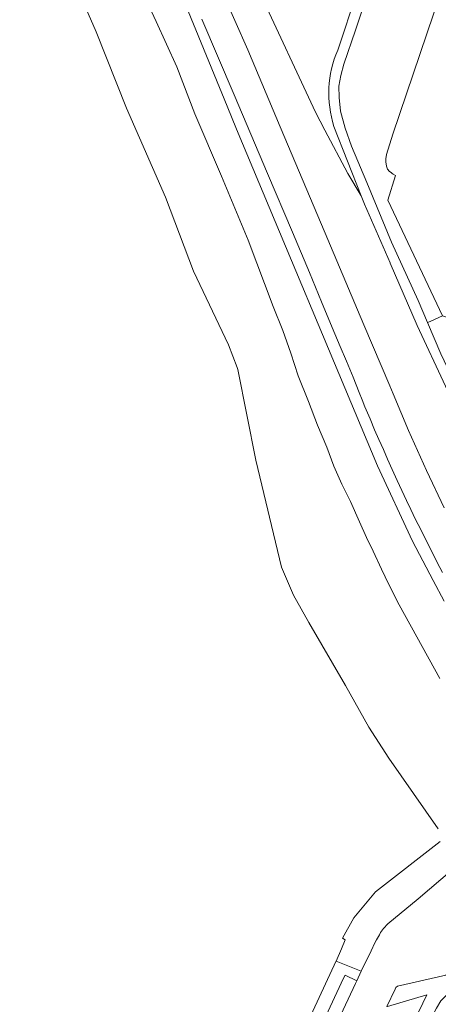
# Model space of a CAD drawing. Header units: metres. Extents: x 151213 to 156373, y 469495 to 475754.
# Tile 224 of 230: x 154092 to 154157, y 474342 to 474496. Entities that reach past the tile are written whole.
import ezdxf

# ---------------------------------------------------------------- set-up
doc = ezdxf.new("R2010")
doc.units = ezdxf.units.M
for name, color, linetype, lineweight in [('B-WE-OG-TERREIN_BEGROEID-GV', 252, 'Continuous', 18), ('B-WE-VH-GESLOTENVERHARDING_ASFALT-GV', 252, 'Continuous', 18), ('B-WE-VH-OPENVERHARDING_BETONSTRAATSTEEN-GV', 252, 'Continuous', 18), ('B-WE-VH-OPENVERHARDING_TEGEL-GV', 252, 'Continuous', 18)]:
    doc.layers.add(name, color=color, linetype=linetype, lineweight=lineweight)

msp = doc.modelspace()

# ---------------------------------------------------------------- linework, layer by layer
at = {"layer": 'B-WE-OG-TERREIN_BEGROEID-GV', "flags": 128}
for points in [[(154144.965, 474468.171), (154142.9, 474471.68), (154139.29, 474478.48), (154137.85, 474481.26), (154129.14, 474500), (154127.81, 474502.87), (154123.99, 474511.19), (154122.452, 474516.313), (154110.62, 474544.275), (154104.297, 474558.119), (154103.36, 474560.169), (154101.176, 474564.818), (154095.021, 474577.916), (154092.218, 474584.01), (154092.981, 474588.715), (154098.664, 474592.372)], [(154098.664, 474592.372), (154092.981, 474588.715), (154092.218, 474584.01), (154095.021, 474577.916), (154101.176, 474564.818), (154103.36, 474560.169), (154104.297, 474558.119), (154110.62, 474544.275), (154122.452, 474516.313), (154123.99, 474511.19), (154127.81, 474502.87), (154129.14, 474500), (154137.85, 474481.26), (154139.29, 474478.48), (154142.9, 474471.68), (154144.965, 474468.171), (154140.726, 474479.064)], [(154146.935, 474502.628), (154144.095, 474494.107), (154142.253, 474488.816), (154141.801, 474487.006), (154141.488, 474485.336), (154141.52, 474483.588), (154141.754, 474481.465), (154142.503, 474478.781), (154143.486, 474475.956), (154145.874, 474470.276), (154149.76, 474460.912), (154153.895, 474451.813), (154155.382, 474448.341), (154155.774, 474448.51), (154157.734, 474449.413), (154149.171, 474467.492), (154150.377, 474471.375), (154150.012, 474471.561), (154149.862, 474471.7), (154149.694, 474471.819), (154149.431, 474471.979), (154149.117, 474472.344), (154148.956, 474472.807), (154148.875, 474473.492), (154148.875, 474473.995), (154148.976, 474474.66), (154149.929, 474477.825), (154183.017, 474575.366)], [(154141.323, 474490.998), (154144.31, 474500), (154154.528, 474530.788)], [(154091.5, 474520.19), (154094.932, 474513.51), (154103.478, 474493.887), (154108.249, 474481.891), (154114.36, 474467.982), (154118.731, 474456.382), (154124.211, 474444.838), (154125.57, 474441.311), (154125.688, 474441.006), (154128.504, 474426.787), (154132.504, 474410.055), (154134.363, 474405.643), (154136.764, 474401.402), (154142.544, 474391.529), (154146.183, 474385.009), (154149.323, 474380.119), (154157.071, 474369.065)], [(154123.182, 474500.287), (154127.244, 474491.02), (154132.301, 474478.979), (154138.76, 474463.689), (154145.419, 474447.963), (154149.453, 474438.43), (154149.98, 474437.176), (154152.427, 474431.427), (154155.246, 474425.201), (154157.965, 474419.341)], [(154110.79, 474500), (154112.89, 474495.48), (154116.12, 474488.4), (154118.94, 474481.02), (154123.13, 474471.26), (154127.28, 474461.23), (154131.2, 474450.88), (154132.74, 474447.12), (154133.96, 474443.57), (154135.12, 474440.01), (154136.76, 474435.99), (154138.14, 474432.3), (154139.6, 474428.84), (154140.7, 474425.85), (154141.94, 474423.06), (154143.33, 474420.3), (154144.7, 474417.16), (154145.8, 474414.71), (154146.87, 474412.53), (154148.18, 474409.73), (154149.34, 474407.34), (154150.96, 474404.17), (154157.3, 474392.6)], [(154157.3, 474392.6), (154150.96, 474404.17), (154149.34, 474407.34), (154148.18, 474409.73), (154146.87, 474412.53), (154145.8, 474414.71), (154144.7, 474417.16), (154143.33, 474420.3), (154141.94, 474423.06), (154140.7, 474425.85), (154139.6, 474428.84), (154138.14, 474432.3), (154136.76, 474435.99), (154135.12, 474440.01), (154133.96, 474443.57), (154132.74, 474447.12), (154131.2, 474450.88), (154127.28, 474461.23), (154123.13, 474471.26), (154118.94, 474481.02), (154116.12, 474488.4), (154112.89, 474495.48), (154110.79, 474500)], [(154158.013, 474404.721), (154156.281, 474407.937), (154153.045, 474414.093), (154147.544, 474425.891), (154125.48, 474478.641), (154123.98, 474482.25), (154117.89, 474497.12)], [(154162.645, 474428.873), (154153.783, 474447.888), (154149.537, 474457.654), (154149.527, 474457.678), (154145.525, 474466.882), (154144.965, 474468.171)], [(154164.882, 474446.96), (154163.242, 474447.523), (154157.734, 474449.413), (154155.774, 474448.51), (154155.382, 474448.341), (154157.469, 474443.464), (154160.637, 474436.769), (154162.292, 474433.008), (154163.915, 474429.606), (154164.895, 474427.945), (154165.614, 474428.294), (154167.666, 474429.291), (154168.792, 474429.779), (154169.635, 474430.187)], [(154157.361, 474367.106), (154147.208, 474359.223), (154143.819, 474355.125), (154142.067, 474351.967), (154142.48, 474351.7), (154141.91, 474350.28), (154141.086, 474348.375), (154145, 474346.764), (154146.53, 474349.95), (154147.12, 474351.23), (154147.4, 474351.69), (154147.84, 474352.47), (154148.02, 474352.84), (154148.51, 474353.47), (154149.15, 474354.21), (154153.93, 474358.12), (154160.999, 474364.15)]]:
    msp.add_lwpolyline(points, dxfattribs=at)
at = {"layer": 'B-WE-OG-TERREIN_BEGROEID-GV'}
msp.add_lwpolyline([(154140.726, 474479.064, -0.183252), (154141.323, 474490.998)], format="xyb", dxfattribs=at)
at = {"layer": 'B-WE-VH-GESLOTENVERHARDING_ASFALT-GV', "flags": 128}
for points in [[(154154.528, 474530.788), (154144.31, 474500), (154141.323, 474490.998)], [(154181.163, 474394.551), (154178.933, 474398.793), (154174.621, 474407.443), (154167.825, 474421.738), (154164.895, 474427.945), (154163.915, 474429.606), (154162.292, 474433.008), (154160.637, 474436.769), (154157.469, 474443.464), (154155.382, 474448.341), (154153.895, 474451.813), (154149.76, 474460.912), (154145.874, 474470.276), (154143.486, 474475.956), (154142.503, 474478.781), (154141.754, 474481.465), (154141.52, 474483.588), (154141.488, 474485.336), (154141.801, 474487.006), (154142.253, 474488.816), (154144.095, 474494.107), (154146.935, 474502.628)], [(154157.965, 474419.341), (154155.246, 474425.201), (154152.427, 474431.427), (154149.98, 474437.176), (154149.453, 474438.43), (154145.419, 474447.963), (154138.76, 474463.689), (154132.301, 474478.979), (154127.244, 474491.02), (154123.182, 474500.287)], [(154120.02, 474495.84), (154125.08, 474484), (154130.33, 474471.68), (154134.23, 474462.47), (154136.88, 474456.18), (154138.76, 474451.6), (154140.46, 474447.56), (154141.72, 474444.6), (154142.7, 474442.32), (154143.71, 474439.78), (154144.67, 474437.38), (154145.127, 474436.265), (154145.58, 474435.16), (154146.39, 474433.28), (154147.09, 474431.56), (154147.73, 474430.05), (154148.46, 474428.45), (154149.09, 474426.96), (154149.86, 474425.35), (154150.64, 474423.63), (154152.09, 474420.46), (154152.76, 474419.05), (154153.51, 474417.53), (154154.31, 474415.92), (154155.19, 474414.21), (154156.12, 474412.38), (154156.91, 474410.8), (154157.72, 474409.23)], [(154140.726, 474479.064), (154144.965, 474468.171), (154145.525, 474466.882), (154149.527, 474457.678), (154149.537, 474457.654), (154153.783, 474447.888), (154162.645, 474428.873), (154171.671, 474409.454), (154177.638, 474397.495), (154185.44, 474384.109), (154187.594, 474380.741), (154188.654, 474379.132), (154189.778, 474377.438), (154190.895, 474375.981), (154192.775, 474373.528), (154195.568, 474369.377), (154197.94, 474366.193), (154200.328, 474363.072), (154202.825, 474360.2), (154204.183, 474358.952), (154205.712, 474357.5), (154210.363, 474353.261), (154211.383, 474354.468)]]:
    msp.add_lwpolyline(points, dxfattribs=at)
at = {"layer": 'B-WE-VH-GESLOTENVERHARDING_ASFALT-GV'}
msp.add_lwpolyline([(154141.323, 474490.998, 0.183252), (154140.726, 474479.064)], format="xyb", dxfattribs=at)
at = {"layer": 'B-WE-VH-OPENVERHARDING_BETONSTRAATSTEEN-GV', "flags": 128}
for points in [[(154161.016, 474364.163), (154160.999, 474364.15), (154153.93, 474358.12), (154149.15, 474354.21), (154148.51, 474353.47), (154148.02, 474352.84), (154147.84, 474352.47), (154147.4, 474351.69), (154147.12, 474351.23), (154146.53, 474349.95), (154145, 474346.764), (154144.295, 474345.258), (154144.111, 474344.865), (154137.892, 474331.598)], [(154149.031, 474341.27), (154150.3, 474343.99), (154150.43, 474344.24), (154150.67, 474344.42), (154158.25, 474346.16), (154169.72, 474357.74), (154170.652, 474358.701), (154170.654, 474358.703), (154166.788, 474363.153), (154165.883, 474364.194)]]:
    msp.add_lwpolyline(points, dxfattribs=at)
at = {"layer": 'B-WE-VH-OPENVERHARDING_TEGEL-GV', "flags": 128}
for points in [[(154172.314, 474356.778), (154171.581, 474357.627), (154170.652, 474358.701), (154169.72, 474357.74), (154158.25, 474346.16), (154150.67, 474344.42), (154150.43, 474344.24), (154150.3, 474343.99), (154149.031, 474341.27), (154149.11, 474341.23), (154155.29, 474343.08), (154153.36, 474339.06), (154155.378, 474338.03), (154156.21, 474339.88), (154156.8, 474341), (154157.44, 474342.12), (154163.61, 474348.13), (154171.34, 474355.81)], [(154142.21, 474345.69), (154142.456, 474346.17), (154144.295, 474345.258), (154145, 474346.764), (154141.086, 474348.375), (154141.05, 474348.39), (154134.059, 474333.302), (154136.033, 474332.408), (154138.43, 474337.52)]]:
    msp.add_lwpolyline(points, close=True, dxfattribs=at)

doc.saveas('drawing.dxf')
